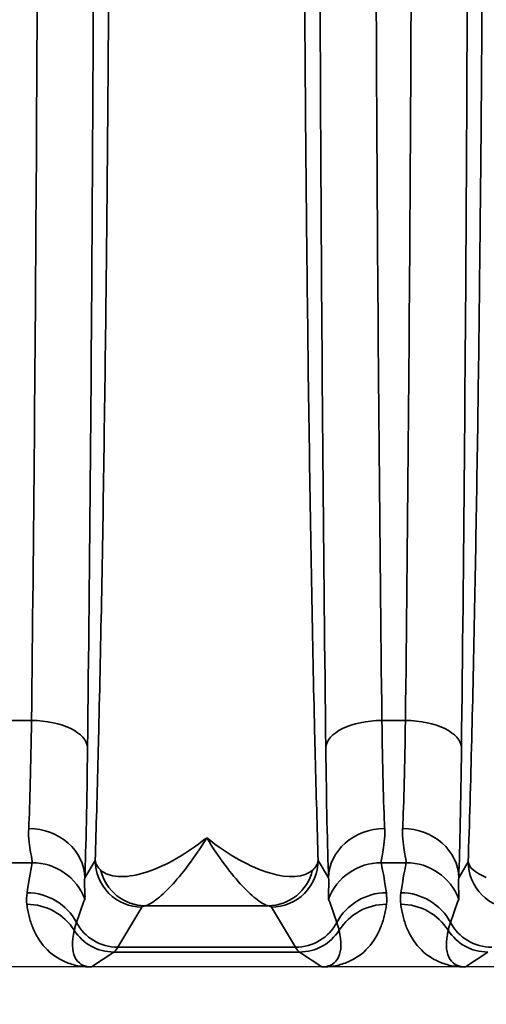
# Model space of a CAD drawing. Header units: millimetres. Extents: x 399 to 6233, y -1870 to 1602.
# Tile 160 of 256: x 5429.31 to 5434.3, y -567.97 to -557.44. Entities that reach past the tile are written whole.
import ezdxf

# ---------------------------------------------------------------- set-up
doc = ezdxf.new("R2010")
doc.units = ezdxf.units.MM
for name, color, linetype, lineweight in [('AM_5', 3, 'Continuous', 25), ('可見 (ISO)', 7, 'Continuous', 25), ('窄部可見 (ISO)', 7, 'Continuous', 35)]:
    doc.layers.add(name, color=color, linetype=linetype, lineweight=lineweight)
doc.styles.add('尺寸標註', font='romans.shx', dxfattribs={"bigfont": 'CHINESET.SHX'})
doc.dimstyles.new('CNS1$0', dxfattribs={"dimtxt": 2.5, "dimasz": 2.5, "dimexe": 1, "dimexo": 1, "dimgap": 1.5, "dimtad": 1, "dimtoh": 1, "dimdec": 1, "dimdsep": 46, "dimtxsty": '尺寸標註', "dimcen": 0, "dimclrd": 2, "dimclre": 2, "dimclrt": 1, "dimadec": 0, "dimazin": 2, "dimtp": 0.1, "dimtm": 0.1, "dimtfac": 0.71, "dimtdec": 1, "dimtmove": 0, "dimatfit": 0, "dimfxl": 0, "dimlwd": 13, "dimlwe": 13, "dimarcsym": 0})

# ---------------------------------------------------------------- blocks, each defined once
blk = doc.blocks.new('*D353')
at = {"layer": 'AM_5', "color": 2, "lineweight": 13}
for p, q in [((5378.359, -553.173), (5378.359, -588.806)), ((5539.059, -571.673), (5539.059, -588.806)), ((5536.559, -587.806), (5380.859, -587.806))]:
    blk.add_line(p, q, dxfattribs=at)
at = {"layer": 'AM_5', "color": 2, "lineweight": -2}
for points in [[(5380.859, -587.389), (5380.859, -588.223), (5378.359, -587.806)], [(5536.559, -587.389), (5536.559, -588.223), (5539.059, -587.806)]]:
    blk.add_solid(points, dxfattribs=at)
at = {"layer": 'Defpoints', "color": 0, "lineweight": -2}
for p in [(5378.359, -552.173), (5539.059, -570.673), (5378.359, -587.806)]:
    blk.add_point(p, dxfattribs=at)
at = {"layer": 'AM_5', "color": 1, "insert": (5458.709, -585.056), "char_height": 2.5, "attachment_point": 5, "style": '尺寸標註'}
blk.add_mtext('160.7', dxfattribs=at)

msp = doc.modelspace()

# ---------------------------------------------------------------- linework, layer by layer
at = {"layer": '可見 (ISO)'}
msp.add_line((5498.809, -567.573), (5394.309, -567.573), dxfattribs=at)
msp.add_arc((5433.393, -563.673), 2, 291.7258, 291.7267, dxfattribs=at)
for points, knots in [([(5430.076, -567.573), (5430.07, -567.573), (5430.064, -567.573), (5430.057, -567.573), (5430.051, -567.573), (5430.046, -567.573), (5430.04, -567.573)], [-0.00000491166, -0.00000491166, -0.00000491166, -0.00000491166, 0.00001772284, 0.00001772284, 0.00001772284, 0.00003506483, 0.00003506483, 0.00003506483, 0.00003506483]), ([(5432.578, -567.573), (5432.571, -567.573), (5432.564, -567.573), (5432.557, -567.573), (5432.551, -567.573), (5432.546, -567.573), (5432.542, -567.573)], [0.00000000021, 0.00000000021, 0.00000000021, 0.00000000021, 0.00002113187, 0.00002113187, 0.00002113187, 0.0000394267, 0.0000394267, 0.0000394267, 0.0000394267]), ([(5434.076, -567.573), (5434.07, -567.573), (5434.064, -567.573), (5434.057, -567.573), (5434.051, -567.573), (5434.046, -567.573), (5434.04, -567.573)], [-0.00000491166, -0.00000491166, -0.00000491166, -0.00000491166, 0.00001772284, 0.00001772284, 0.00001772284, 0.00003506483, 0.00003506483, 0.00003506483, 0.00003506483])]:
    msp.add_open_spline(points, degree=3, knots=knots, dxfattribs=at)
at = {"layer": '窄部可見 (ISO)'}
for p, q in [((5434.176, -563.673), (5434.176, -563.673)), ((5429.183, -564.936), (5429.435, -564.936)), ((5433.183, -564.936), (5433.435, -564.936)), ((5429.443, -566.458), (5429.175, -566.458)), ((5430.005, -566.619), (5430.116, -566.433)), ((5432.501, -566.433), (5432.613, -566.619)), ((5433.443, -566.458), (5433.175, -566.458)), ((5434.005, -566.619), (5434.106, -566.45)), ((5430.616, -566.933), (5430.358, -567.363)), ((5431.965, -566.92), (5430.652, -566.92)), ((5432.26, -567.363), (5432.001, -566.933)), ((5430.358, -567.363), (5432.26, -567.363)), ((5430.315, -567.414), (5430.076, -567.573)), ((5432.303, -567.414), (5430.315, -567.414)), ((5432.542, -567.573), (5432.303, -567.414)), ((5434.315, -567.414), (5434.076, -567.573))]:
    msp.add_line(p, q, dxfattribs=at)
for centre, major_axis, ratio, start_param, end_param in [((5433.669, -552.173), (0, 26), 0.02143, 1.570796, 2.083868), ((5429.379, -563.862), (0.007, 2.58), 0.02502, 3.667887, 4.283115), ((5429.435, -565.23), (0.6, -0.007), 0.49083, 0.024039, 1.576589), ((5433.183, -565.23), (-0.6, -0.007), 0.49083, 4.706597, 6.259146), ((5433.239, -563.862), (-0.007, 2.58), 0.02502, 2.000071, 2.615298), ((5433.379, -563.862), (0.007, 2.58), 0.02502, 3.667887, 4.283115), ((5433.435, -565.23), (0.6, -0.007), 0.49083, 0.024039, 1.576589), ((5429.979, -563.941), (-0.007, -3.096), 0.02085, 0.526276, 1.141508), ((5432.639, -563.941), (0.007, -3.096), 0.02085, 5.141677, 5.75691), ((5433.979, -563.941), (-0.007, -3.096), 0.02085, 0.526276, 1.141508), ((5429.405, -566.619), (0.6, -0.023), 0.876399, 0.0435, 1.604216), ((5433.213, -566.619), (-0.6, -0.023), 0.876399, 4.678969, 6.239685), ((5433.405, -566.619), (0.6, -0.023), 0.876399, 0.0435, 1.604216), ((5430.164, -566.024), (0.587, 1.898), 0.297416, 1.892012, 2.070087), ((5429.443, -567.057), (-0.588, 0.12), 0.998201, 3.70106, 4.913253), ((5433.175, -567.057), (-0.588, -0.12), 0.998201, 4.511525, 5.723718), ((5432.454, -566.024), (-0.587, 1.898), 0.297416, 4.213099, 4.391173), ((5434.164, -566.024), (0.587, 1.898), 0.297416, 1.892012, 2.070087), ((5433.443, -567.057), (-0.588, 0.12), 0.998201, 3.70106, 4.913253), ((5436.865, -566.306), (2.759, 0.137), 0.182371, 3.155117, 3.509992), ((5430.652, -566.42), (0.093, -0.491), 0.982993, 4.763177, 6.091983), ((5431.965, -566.42), (-0.093, -0.491), 0.982993, 0.191203, 1.520008), ((5429.387, -567.379), (-0.594, 0.083), 0.998238, 3.769539, 4.851199), ((5433.231, -567.379), (-0.594, -0.083), 0.998238, 4.573579, 5.655239), ((5433.387, -567.379), (-0.594, 0.083), 0.998238, 3.769539, 4.851199), ((5429.385, -567.502), (-0.595, -0.075), 0.998245, 3.58034, 4.5867), ((5430.811, -566.108), (-1.006, -2.097), 0.194686, 5.163945, 5.294522), ((5431.807, -566.108), (1.006, -2.097), 0.194686, 0.988663, 1.119241), ((5433.233, -567.502), (-0.595, 0.075), 0.998245, 4.838078, 5.844438), ((5433.385, -567.502), (-0.595, -0.075), 0.998245, 3.58034, 4.5867), ((5434.811, -566.108), (-1.006, -2.097), 0.194686, 5.163945, 5.294522), ((5430.358, -566.863), (0.429, -0.257), 0.999172, 4.17032, 5.252328), ((5432.26, -566.863), (0.429, 0.257), 0.999172, 4.17245, 5.254458), ((5434.358, -566.863), (0.429, -0.257), 0.999172, 4.17032, 5.252328), ((5430.59, -566.731), (-0.641, -0.802), 0.399262, 5.585689, 6.592352), ((5430.315, -566.914), (0.277, -0.416), 0.999683, 4.688411, 5.695074), ((5432.303, -566.914), (0.277, 0.416), 0.999683, 3.729704, 4.736367), ((5432.028, -566.731), (0.641, -0.802), 0.399262, 5.974018, 6.980681), ((5434.59, -566.731), (-0.641, -0.802), 0.399262, 5.585689, 6.592352), ((5434.315, -566.914), (0.277, -0.416), 0.999683, 4.688411, 5.695074), ((5430.285, -467.381), (0, -100.043), 0.020838, 0.01396, 0.034899), ((5432.332, -467.381), (0, -100.043), 0.020838, 6.248286, 6.269226)]:
    msp.add_ellipse(centre, major_axis=major_axis, ratio=ratio, start_param=start_param, end_param=end_param, dxfattribs=at)
for points, knots in [([(5430.116, -566.433), (5430.127, -566.086), (5430.138, -565.713), (5430.147, -565.325), (5430.149, -565.261), (5430.151, -565.197), (5430.152, -565.132), (5430.163, -564.668), (5430.174, -564.171), (5430.184, -563.653), (5430.194, -563.134), (5430.203, -562.59), (5430.211, -562.021), (5430.219, -561.451), (5430.227, -560.853), (5430.234, -560.237), (5430.237, -559.976), (5430.24, -559.712), (5430.242, -559.445), (5430.246, -559.082), (5430.249, -558.712), (5430.252, -558.336), (5430.257, -557.685), (5430.262, -557.015), (5430.265, -556.33), (5430.273, -554.961), (5430.276, -553.574), (5430.276, -552.173), (5430.276, -550.773), (5430.273, -549.387), (5430.265, -548.017), (5430.26, -546.936), (5430.252, -545.897), (5430.242, -544.902), (5430.24, -544.635), (5430.237, -544.371), (5430.234, -544.11), (5430.227, -543.493), (5430.219, -542.896), (5430.211, -542.327), (5430.203, -541.757), (5430.194, -541.213), (5430.184, -540.694), (5430.174, -540.175), (5430.163, -539.679), (5430.152, -539.215), (5430.151, -539.15), (5430.149, -539.086), (5430.147, -539.022), (5430.138, -538.634), (5430.127, -538.261), (5430.116, -537.914)], [0.0267397, 0.0267397, 0.0267397, 0.0267397, 0.0775919, 0.0775919, 0.0775919, 0.0858976, 0.0858976, 0.0858976, 0.1450554, 0.1450554, 0.1450554, 0.2042133, 0.2042133, 0.2042133, 0.2633711, 0.2633711, 0.2633711, 0.2884173, 0.2884173, 0.2884173, 0.322529, 0.322529, 0.322529, 0.3816868, 0.3816868, 0.3816868, 0.5, 0.5, 0.5, 0.6183182, 0.6183182, 0.6183182, 0.7115983, 0.7115983, 0.7115983, 0.7366339, 0.7366339, 0.7366339, 0.7957918, 0.7957918, 0.7957918, 0.8549496, 0.8549496, 0.8549496, 0.9141075, 0.9141075, 0.9141075, 0.9224155, 0.9224155, 0.9224155, 0.9732653, 0.9732653, 0.9732653, 0.9732653]), ([(5432.501, -537.914), (5432.491, -538.261), (5432.48, -538.634), (5432.47, -539.022), (5432.469, -539.086), (5432.467, -539.15), (5432.466, -539.215), (5432.454, -539.679), (5432.444, -540.175), (5432.434, -540.694), (5432.424, -541.213), (5432.415, -541.757), (5432.407, -542.326), (5432.398, -542.896), (5432.391, -543.494), (5432.384, -544.11), (5432.381, -544.371), (5432.378, -544.634), (5432.375, -544.902), (5432.372, -545.265), (5432.369, -545.635), (5432.366, -546.011), (5432.36, -546.662), (5432.356, -547.332), (5432.352, -548.017), (5432.345, -549.386), (5432.342, -550.773), (5432.342, -552.173), (5432.342, -553.574), (5432.345, -554.96), (5432.352, -556.33), (5432.358, -557.41), (5432.366, -558.45), (5432.375, -559.445), (5432.378, -559.712), (5432.381, -559.976), (5432.384, -560.237), (5432.391, -560.853), (5432.398, -561.451), (5432.407, -562.02), (5432.415, -562.59), (5432.424, -563.134), (5432.434, -563.653), (5432.444, -564.172), (5432.454, -564.668), (5432.466, -565.132), (5432.467, -565.197), (5432.469, -565.261), (5432.47, -565.325), (5432.48, -565.713), (5432.491, -566.086), (5432.501, -566.433)], [0.0267397, 0.0267397, 0.0267397, 0.0267397, 0.0775919, 0.0775919, 0.0775919, 0.0858976, 0.0858976, 0.0858976, 0.1450554, 0.1450554, 0.1450554, 0.2042133, 0.2042133, 0.2042133, 0.2633711, 0.2633711, 0.2633711, 0.2884173, 0.2884173, 0.2884173, 0.322529, 0.322529, 0.322529, 0.3816868, 0.3816868, 0.3816868, 0.5, 0.5, 0.5, 0.6183182, 0.6183182, 0.6183182, 0.7115983, 0.7115983, 0.7115983, 0.7366339, 0.7366339, 0.7366339, 0.7957918, 0.7957918, 0.7957918, 0.8549496, 0.8549496, 0.8549496, 0.9141075, 0.9141075, 0.9141075, 0.9224155, 0.9224155, 0.9224155, 0.9732653, 0.9732653, 0.9732653, 0.9732653]), ([(5434.106, -566.45), (5434.12, -566.046), (5434.132, -565.598), (5434.144, -565.138), (5434.155, -564.699), (5434.166, -564.222), (5434.175, -563.719), (5434.193, -562.817), (5434.209, -561.822), (5434.222, -560.734), (5434.223, -560.656), (5434.224, -560.581), (5434.225, -560.505), (5434.229, -560.124), (5434.234, -559.736), (5434.237, -559.341), (5434.241, -559.022), (5434.244, -558.698), (5434.246, -558.369), (5434.252, -557.716), (5434.256, -557.043), (5434.26, -556.354), (5434.267, -554.978), (5434.271, -553.583), (5434.271, -552.173), (5434.271, -550.763), (5434.267, -549.368), (5434.26, -547.99), (5434.254, -546.955), (5434.247, -545.959), (5434.237, -545.006), (5434.234, -544.689), (5434.231, -544.378), (5434.228, -544.07), (5434.22, -543.453), (5434.213, -542.859), (5434.204, -542.29), (5434.2, -542.006), (5434.195, -541.728), (5434.191, -541.455), (5434.186, -541.183), (5434.181, -540.913), (5434.176, -540.652), (5434.166, -540.14), (5434.155, -539.655), (5434.144, -539.211), (5434.132, -538.749), (5434.12, -538.301), (5434.106, -537.897)], [0.0274153, 0.0274153, 0.0274153, 0.0274153, 0.0879048, 0.0879048, 0.0879048, 0.1455713, 0.1455713, 0.1455713, 0.2489578, 0.2489578, 0.2489578, 0.2563426, 0.2563426, 0.2563426, 0.2930805, 0.2930805, 0.2930805, 0.3228054, 0.3228054, 0.3228054, 0.3818834, 0.3818834, 0.3818834, 0.5, 0.5, 0.5, 0.6181954, 0.6181954, 0.6181954, 0.7069321, 0.7069321, 0.7069321, 0.7363514, 0.7363514, 0.7363514, 0.7954295, 0.7954295, 0.7954295, 0.8249685, 0.8249685, 0.8249685, 0.8545075, 0.8545075, 0.8545075, 0.9124828, 0.9124828, 0.9124828, 0.9726635, 0.9726635, 0.9726635, 0.9726635]), ([(5430.034, -539.117), (5430.058, -541.098), (5430.076, -543.224), (5430.088, -545.424), (5430.1, -547.624), (5430.106, -549.899), (5430.106, -552.173), (5430.106, -554.448), (5430.1, -556.723), (5430.088, -558.923), (5430.076, -561.123), (5430.058, -563.248), (5430.034, -565.23)], [2.628521, 2.628521, 2.628521, 2.628521, 2.885057, 2.885057, 2.885057, 3.141593, 3.141593, 3.141593, 3.398129, 3.398129, 3.398129, 3.654665, 3.654665, 3.654665, 3.654665]), ([(5434.034, -539.117), (5434.058, -541.098), (5434.076, -543.224), (5434.088, -545.424), (5434.1, -547.624), (5434.106, -549.899), (5434.106, -552.173), (5434.106, -554.448), (5434.1, -556.723), (5434.088, -558.923), (5434.076, -561.123), (5434.058, -563.248), (5434.034, -565.23)], [2.628521, 2.628521, 2.628521, 2.628521, 2.885057, 2.885057, 2.885057, 3.141593, 3.141593, 3.141593, 3.398129, 3.398129, 3.398129, 3.654665, 3.654665, 3.654665, 3.654665]), ([(5429.435, -564.936), (5429.458, -562.999), (5429.476, -560.921), (5429.5, -556.62), (5429.506, -554.397), (5429.506, -549.95), (5429.5, -547.727), (5429.476, -543.426), (5429.458, -541.348), (5429.435, -539.411)], [2.628521, 2.628521, 2.628521, 2.628521, 2.885057, 2.885057, 3.141593, 3.141593, 3.398129, 3.398129, 3.654665, 3.654665, 3.654665, 3.654665]), ([(5433.435, -564.936), (5433.458, -562.999), (5433.476, -560.921), (5433.5, -556.62), (5433.506, -554.397), (5433.506, -549.95), (5433.5, -547.727), (5433.476, -543.426), (5433.458, -541.348), (5433.435, -539.411)], [2.628521, 2.628521, 2.628521, 2.628521, 2.885057, 2.885057, 3.141593, 3.141593, 3.398129, 3.398129, 3.654665, 3.654665, 3.654665, 3.654665]), ([(5432.583, -565.23), (5432.56, -563.248), (5432.542, -561.123), (5432.53, -558.923), (5432.518, -556.723), (5432.512, -554.448), (5432.512, -552.173)], [5.7701132, 5.7701132, 5.7701132, 5.7701132, 6.0266493, 6.0266493, 6.0266493, 6.2831853, 6.2831853, 6.2831853, 6.2831853]), ([(5429.443, -566.458), (5429.446, -566.445), (5429.437, -566.407), (5429.414, -566.285), (5429.4, -566.2), (5429.405, -566.093)], [0, 0, 0, 0, 0.000661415, 0.000661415, 0.001322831, 0.001322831, 0.001322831, 0.001322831]), ([(5433.213, -566.093), (5433.217, -566.2), (5433.204, -566.284), (5433.181, -566.407), (5433.172, -566.445), (5433.175, -566.458)], [0, 0, 0, 0, 0.000661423, 0.000661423, 0.001322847, 0.001322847, 0.001322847, 0.001322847]), ([(5433.443, -566.458), (5433.446, -566.445), (5433.437, -566.407), (5433.414, -566.285), (5433.4, -566.2), (5433.405, -566.093)], [0, 0, 0, 0, 0.000661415, 0.000661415, 0.001322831, 0.001322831, 0.001322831, 0.001322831]), ([(5430.175, -566.537), (5430.219, -566.578), (5430.284, -566.601), (5430.363, -566.606), (5430.442, -566.611), (5430.536, -566.598), (5430.637, -566.568), (5430.838, -566.508), (5431.073, -566.38), (5431.309, -566.191)], [0, 0, 0, 0, 0.000558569, 0.000558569, 0.000558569, 0.001117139, 0.001117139, 0.001117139, 0.002234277, 0.002234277, 0.002234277, 0.002234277]), ([(5431.309, -566.191), (5431.176, -566.41), (5431.044, -566.583), (5430.868, -566.77), (5430.813, -566.821), (5430.719, -566.892), (5430.68, -566.914), (5430.652, -566.92)], [-0.000011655, -0.000011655, -0.000011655, -0.000011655, 0.001067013, 0.001067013, 0.001606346, 0.001606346, 0.00214568, 0.00214568, 0.00214568, 0.00214568]), ([(5431.309, -566.191), (5431.544, -566.38), (5431.777, -566.507), (5431.98, -566.568), (5432.184, -566.629), (5432.355, -566.62), (5432.443, -566.537)], [-0.000011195, -0.000011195, -0.000011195, -0.000011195, 0.001104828, 0.001104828, 0.001104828, 0.002220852, 0.002220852, 0.002220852, 0.002220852]), ([(5431.965, -566.92), (5431.938, -566.914), (5431.899, -566.892), (5431.852, -566.856), (5431.804, -566.821), (5431.749, -566.77), (5431.691, -566.708), (5431.632, -566.645), (5431.57, -566.571), (5431.506, -566.485), (5431.442, -566.399), (5431.375, -566.299), (5431.309, -566.191)], [0, 0, 0, 0, 0.000534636, 0.000534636, 0.000534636, 0.001069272, 0.001069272, 0.001069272, 0.001603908, 0.001603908, 0.001603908, 0.002138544, 0.002138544, 0.002138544, 0.002138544]), ([(5430.116, -566.433), (5430.117, -566.564), (5430.17, -566.694), (5430.263, -566.786), (5430.355, -566.879), (5430.485, -566.933), (5430.616, -566.933)], [0, 0, 0, 0, 0.5, 0.5, 0.5, 1, 1, 1, 1]), ([(5432.001, -566.933), (5432.132, -566.933), (5432.262, -566.879), (5432.355, -566.786), (5432.447, -566.694), (5432.501, -566.564), (5432.501, -566.433)], [0, 0, 0, 0, 0.5, 0.5, 0.5, 1, 1, 1, 1]), ([(5434.106, -566.45), (5434.107, -566.581), (5434.16, -566.71), (5434.253, -566.803), (5434.345, -566.895), (5434.475, -566.949), (5434.606, -566.949)], [0, 0, 0, 0, 0.5, 0.5, 0.5, 1, 1, 1, 1]), ([(5430.005, -566.619), (5430, -566.684), (5430.004, -566.734), (5430.006, -566.771), (5430.006, -566.772), (5430.006, -566.773), (5430.006, -566.774), (5430.008, -566.811), (5430.009, -566.835), (5430.005, -566.847)], [0, 0, 0, 0, 0.000759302, 0.000759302, 0.000759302, 0.000774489, 0.000774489, 0.000774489, 0.001548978, 0.001548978, 0.001548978, 0.001548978]), ([(5432.613, -566.847), (5432.609, -566.835), (5432.61, -566.811), (5432.612, -566.773), (5432.612, -566.772), (5432.612, -566.772), (5432.612, -566.771), (5432.614, -566.733), (5432.618, -566.684), (5432.613, -566.619)], [0, 0, 0, 0, 0.000774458, 0.000774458, 0.000774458, 0.000793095, 0.000793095, 0.000793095, 0.001548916, 0.001548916, 0.001548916, 0.001548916]), ([(5434.005, -566.619), (5434, -566.684), (5434.004, -566.734), (5434.006, -566.771), (5434.006, -566.772), (5434.006, -566.773), (5434.006, -566.774), (5434.008, -566.811), (5434.009, -566.835), (5434.005, -566.847)], [0, 0, 0, 0, 0.000759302, 0.000759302, 0.000759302, 0.000774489, 0.000774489, 0.000774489, 0.001548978, 0.001548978, 0.001548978, 0.001548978]), ([(5430.04, -567.573), (5430.004, -567.572), (5429.967, -567.568), (5429.932, -567.561), (5429.885, -567.552), (5429.839, -567.538), (5429.796, -567.52), (5429.715, -567.485), (5429.642, -567.433), (5429.582, -567.367), (5429.525, -567.305), (5429.481, -567.231), (5429.448, -567.152), (5429.433, -567.113), (5429.42, -567.073), (5429.409, -567.032), (5429.404, -567.011), (5429.4, -566.991), (5429.396, -566.97), (5429.392, -566.948), (5429.388, -566.926), (5429.385, -566.903)], [3.1737609, 3.1737609, 3.1737609, 3.1737609, 3.2784434, 3.2784434, 3.2784434, 3.4153698, 3.4153698, 3.4153698, 3.6706773, 3.6706773, 3.6706773, 3.9118795, 3.9118795, 3.9118795, 4.0298953, 4.0298953, 4.0298953, 4.0886311, 4.0886311, 4.0886311, 4.1473165, 4.1473165, 4.1473165, 4.1473165]), ([(5433.233, -566.903), (5433.23, -566.926), (5433.226, -566.948), (5433.222, -566.97), (5433.218, -566.991), (5433.214, -567.011), (5433.208, -567.032), (5433.198, -567.073), (5433.185, -567.113), (5433.169, -567.152), (5433.137, -567.231), (5433.092, -567.305), (5433.036, -567.367), (5432.976, -567.433), (5432.903, -567.485), (5432.822, -567.52), (5432.779, -567.538), (5432.733, -567.552), (5432.686, -567.561), (5432.65, -567.568), (5432.614, -567.572), (5432.578, -567.573)], [2.1358688, 2.1358688, 2.1358688, 2.1358688, 2.1945542, 2.1945542, 2.1945542, 2.25329, 2.25329, 2.25329, 2.3713058, 2.3713058, 2.3713058, 2.612508, 2.612508, 2.612508, 2.8678155, 2.8678155, 2.8678155, 3.004742, 3.004742, 3.004742, 3.1094244, 3.1094244, 3.1094244, 3.1094244]), ([(5434.04, -567.573), (5434.004, -567.572), (5433.967, -567.568), (5433.932, -567.561), (5433.885, -567.552), (5433.839, -567.538), (5433.796, -567.52), (5433.715, -567.485), (5433.642, -567.433), (5433.582, -567.367), (5433.525, -567.305), (5433.481, -567.231), (5433.448, -567.152), (5433.433, -567.113), (5433.42, -567.073), (5433.409, -567.032), (5433.404, -567.011), (5433.4, -566.991), (5433.396, -566.97), (5433.392, -566.948), (5433.388, -566.926), (5433.385, -566.903)], [3.1737609, 3.1737609, 3.1737609, 3.1737609, 3.2784434, 3.2784434, 3.2784434, 3.4153698, 3.4153698, 3.4153698, 3.6706773, 3.6706773, 3.6706773, 3.9118795, 3.9118795, 3.9118795, 4.0298953, 4.0298953, 4.0298953, 4.0886311, 4.0886311, 4.0886311, 4.1473165, 4.1473165, 4.1473165, 4.1473165]), ([(5429.917, -567.098), (5429.912, -567.113), (5429.907, -567.127), (5429.903, -567.141), (5429.899, -567.155), (5429.895, -567.169), (5429.892, -567.181)], [0, 0, 0, 0, 0.001000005, 0.001000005, 0.001000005, 0.002089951, 0.002089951, 0.002089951, 0.002089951]), ([(5432.726, -567.181), (5432.723, -567.17), (5432.72, -567.158), (5432.716, -567.144), (5432.711, -567.13), (5432.706, -567.114), (5432.701, -567.098)], [0, 0, 0, 0, 0.001000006, 0.001000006, 0.001000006, 0.00208995, 0.00208995, 0.00208995, 0.00208995]), ([(5433.917, -567.098), (5433.912, -567.113), (5433.907, -567.127), (5433.903, -567.141), (5433.899, -567.155), (5433.895, -567.169), (5433.892, -567.181)], [0, 0, 0, 0, 0.001000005, 0.001000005, 0.001000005, 0.002089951, 0.002089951, 0.002089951, 0.002089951])]:
    msp.add_open_spline(points, degree=3, knots=knots, dxfattribs=at)
for points in [[(5430.116, -566.433), (5430.12, -566.468), (5430.138, -566.503), (5430.175, -566.537)], [(5432.443, -566.537), (5432.479, -566.503), (5432.498, -566.468), (5432.501, -566.433)], [(5429.385, -566.903), (5429.38, -566.862), (5429.381, -566.821), (5429.387, -566.78)], [(5433.231, -566.78), (5433.236, -566.821), (5433.238, -566.862), (5433.233, -566.903)], [(5433.385, -566.903), (5433.38, -566.862), (5433.381, -566.821), (5433.387, -566.78)], [(5430.652, -566.92), (5430.63, -566.924), (5430.619, -566.928), (5430.616, -566.933)], [(5432.001, -566.933), (5431.999, -566.928), (5431.987, -566.924), (5431.965, -566.92)]]:
    msp.add_open_spline(points, degree=3, dxfattribs=at)

# ---------------------------------------------------------------- dimensions: what is measured, and where the dimension line sits
at = {"layer": 'AM_5'}
dim = msp.add_linear_dim(base=(5378.359, -587.806), p1=(5539.059, -570.673), p2=(5378.359, -552.173), dimstyle='CNS1$0', override={"dimfxl": 4, "dimarcsym": 1}, dxfattribs=at)
dim.commit()
dim.dimension.update_dxf_attribs({"geometry": '*D353', "text_midpoint": (5458.709, -585.056)})

doc.saveas('drawing.dxf')
